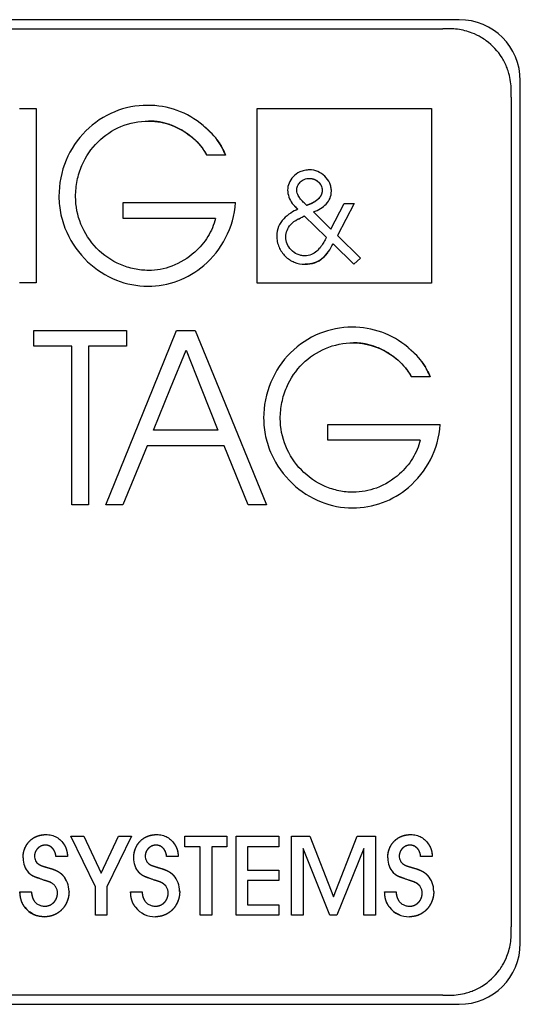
# Model space of a CAD drawing. Extents: x 1246 to 4096, y 1025 to 3267.
# Tile 7 of 44: x 1423 to 1436, y 1747 to 1771. Entities that reach past the tile are written whole.
import ezdxf

# ---------------------------------------------------------------- set-up
doc = ezdxf.new("R2010")
doc.units = 0
doc.layers.add('KF_VIDA_L_RIGHT', color=7, linetype='CONTINUOUS')

# ---------------------------------------------------------------- blocks, each defined once
blk = doc.blocks.new('KF_VIDA_L_RIGHT')
at = {"layer": 'KF_VIDA_L_RIGHT'}
for p, q in [((177.55, 82.2), (156.35, 82.2)), ((156.755, 81.975), (177.145, 81.975)), ((179.05, 59.5), (179.05, 80.7)), ((178.825, 80.295), (178.825, 59.905)), ((166.746, 80.018), (167.154, 80.018)), ((167.154, 80.018), (167.154, 75.729)), ((172.581, 75.728), (172.581, 80.019)), ((172.581, 80.019), (176.868, 80.019)), ((172.581, 80.019), (176.868, 80.019)), ((172.581, 75.728), (172.581, 80.019)), ((176.868, 80.019), (176.868, 75.728)), ((176.868, 80.019), (176.868, 75.728)), ((171.805, 78.873), (171.347, 78.873)), ((169.29, 77.703), (172.055, 77.703)), ((169.29, 77.317), (169.29, 77.703)), ((174.394, 77.055), (174.72, 77.686)), ((174.972, 77.686), (174.555, 76.897)), ((174.72, 77.686), (174.972, 77.686)), ((173.807, 77.636), (173.77, 77.67)), ((173.968, 77.475), (174.394, 77.055)), ((171.561, 77.317), (169.29, 77.317)), ((173.743, 77.38), (174.284, 76.853)), ((174.555, 76.897), (175.123, 76.343)), ((174.962, 76.188), (174.448, 76.692)), ((175.123, 76.343), (174.962, 76.188)), ((167.154, 75.729), (166.746, 75.729)), ((176.868, 75.728), (172.581, 75.728)), ((176.868, 75.728), (172.581, 75.728)), ((167.097, 74.565), (169.374, 74.565)), ((167.097, 74.18), (167.097, 74.565)), ((169.374, 74.565), (169.374, 74.18)), ((170.03, 73.144), (170.606, 74.565)), ((170.606, 74.565), (171.064, 74.565)), ((171.064, 74.565), (171.642, 73.144)), ((168.031, 74.18), (167.097, 74.18)), ((168.031, 70.276), (168.031, 74.18)), ((168.44, 74.18), (168.44, 70.276)), ((169.374, 74.18), (168.44, 74.18)), ((170.459, 73.144), (170.838, 74.076)), ((170.838, 74.076), (171.208, 73.144)), ((176.834, 73.421), (176.376, 73.421)), ((168.866, 70.276), (170.03, 73.144)), ((170.038, 72.109), (170.459, 73.144)), ((171.208, 73.144), (171.62, 72.109)), ((171.642, 73.144), (172.81, 70.276)), ((174.319, 72.251), (177.085, 72.251)), ((174.319, 71.865), (174.319, 72.251)), ((171.62, 72.109), (170.038, 72.109)), ((169.885, 71.723), (169.287, 70.276)), ((171.778, 71.723), (169.885, 71.723)), ((172.364, 70.276), (171.778, 71.723)), ((176.59, 71.865), (174.319, 71.865)), ((168.44, 70.276), (168.031, 70.276)), ((169.287, 70.276), (168.866, 70.276)), ((172.81, 70.276), (172.364, 70.276)), ((168.611, 60.889), (168.009, 62.134)), ((168.009, 62.134), (168.326, 62.134)), ((168.009, 62.134), (168.326, 62.134)), ((168.611, 60.889), (168.009, 62.134)), ((168.326, 62.134), (168.754, 61.222)), ((168.326, 62.134), (168.754, 61.222)), ((168.754, 61.222), (169.176, 62.134)), ((168.754, 61.222), (169.176, 62.134)), ((169.494, 62.134), (168.894, 60.889)), ((169.494, 62.134), (168.894, 60.889)), ((169.176, 62.134), (169.494, 62.134)), ((169.176, 62.134), (169.494, 62.134)), ((170.81, 61.874), (170.81, 62.134)), ((170.81, 62.134), (171.838, 62.134)), ((170.81, 62.134), (171.838, 62.134)), ((170.81, 61.874), (170.81, 62.134)), ((171.838, 62.134), (171.838, 61.874)), ((171.838, 62.134), (171.838, 61.874)), ((172.065, 60.19), (172.065, 62.134)), ((172.065, 62.134), (173.114, 62.134)), ((172.065, 62.134), (173.114, 62.134)), ((172.065, 60.19), (172.065, 62.134)), ((173.114, 62.134), (173.114, 61.874)), ((173.114, 62.134), (173.114, 61.874)), ((173.431, 60.19), (173.431, 62.134)), ((173.431, 62.134), (173.876, 62.134)), ((173.431, 62.134), (173.876, 62.134)), ((173.431, 60.19), (173.431, 62.134)), ((173.876, 62.134), (174.462, 60.645)), ((173.876, 62.134), (174.462, 60.645)), ((174.462, 60.645), (175.044, 62.134)), ((174.462, 60.645), (175.044, 62.134)), ((175.044, 62.134), (175.49, 62.134)), ((175.044, 62.134), (175.49, 62.134)), ((175.49, 62.134), (175.49, 60.19)), ((175.49, 62.134), (175.49, 60.19)), ((171.185, 61.874), (170.81, 61.874)), ((171.185, 61.874), (170.81, 61.874)), ((171.185, 60.19), (171.185, 61.874)), ((171.185, 60.19), (171.185, 61.874)), ((171.838, 61.874), (171.468, 61.874)), ((171.468, 61.874), (171.468, 60.19)), ((171.468, 61.874), (171.468, 60.19)), ((171.838, 61.874), (171.468, 61.874)), ((173.114, 61.874), (172.348, 61.874)), ((172.348, 61.874), (172.348, 61.3)), ((172.348, 61.874), (172.348, 61.3)), ((173.114, 61.874), (172.348, 61.874)), ((174.374, 60.19), (173.713, 61.831)), ((173.713, 61.831), (173.713, 60.19)), ((173.713, 61.831), (173.713, 60.19)), ((174.374, 60.19), (173.713, 61.831)), ((175.207, 61.831), (174.546, 60.19)), ((175.207, 61.831), (174.546, 60.19)), ((175.207, 60.19), (175.207, 61.831)), ((175.207, 60.19), (175.207, 61.831)), ((167.927, 61.629), (167.641, 61.629)), ((167.927, 61.629), (167.641, 61.629)), ((170.647, 61.629), (170.361, 61.629)), ((170.647, 61.629), (170.361, 61.629)), ((176.888, 61.629), (176.602, 61.629)), ((176.888, 61.629), (176.602, 61.629)), ((172.348, 61.3), (173.114, 61.3)), ((172.348, 61.3), (173.114, 61.3)), ((173.114, 61.3), (173.114, 61.041)), ((173.114, 61.3), (173.114, 61.041)), ((167.339, 61.052), (167.286, 61.073)), ((167.339, 61.052), (167.286, 61.073)), ((170.058, 61.052), (170.006, 61.073)), ((170.058, 61.052), (170.006, 61.073)), ((173.114, 61.041), (172.348, 61.041)), ((172.348, 61.041), (172.348, 60.449)), ((172.348, 61.041), (172.348, 60.449)), ((173.114, 61.041), (172.348, 61.041)), ((176.299, 61.052), (176.247, 61.073)), ((176.299, 61.052), (176.247, 61.073)), ((166.756, 60.764), (167.035, 60.764)), ((166.756, 60.764), (167.035, 60.764)), ((168.611, 60.19), (168.611, 60.889)), ((168.611, 60.19), (168.611, 60.889)), ((168.894, 60.889), (168.894, 60.19)), ((168.894, 60.889), (168.894, 60.19)), ((169.476, 60.764), (169.756, 60.764)), ((169.476, 60.764), (169.756, 60.764)), ((175.717, 60.764), (175.996, 60.764)), ((175.717, 60.764), (175.996, 60.764)), ((172.348, 60.449), (173.114, 60.449)), ((172.348, 60.449), (173.114, 60.449)), ((173.114, 60.449), (173.114, 60.19)), ((173.114, 60.449), (173.114, 60.19)), ((168.894, 60.19), (168.611, 60.19)), ((168.894, 60.19), (168.611, 60.19)), ((171.468, 60.19), (171.185, 60.19)), ((171.468, 60.19), (171.185, 60.19)), ((173.114, 60.19), (172.065, 60.19)), ((173.114, 60.19), (172.065, 60.19)), ((173.713, 60.19), (173.431, 60.19)), ((173.713, 60.19), (173.431, 60.19)), ((174.546, 60.19), (174.374, 60.19)), ((174.546, 60.19), (174.374, 60.19)), ((175.49, 60.19), (175.207, 60.19)), ((175.49, 60.19), (175.207, 60.19)), ((177.145, 58.225), (156.755, 58.225)), ((156.35, 58), (177.55, 58))]:
    blk.add_line(p, q, dxfattribs=at)
for centre, start, end in [((177.55, 80.7), 0, 90), ((177.55, 59.5), 270, 0)]:
    blk.add_arc(centre, 1.5, start, end, dxfattribs=at)
for centre, major_axis, ratio, start_param, end_param in [((167.265, 61.631), (0.093, 0.506), 0.835403, 1.787881, 2.58602), ((167.268, 61.632), (0.098, 0.507), 0.83711, 1.798451, 2.593811), ((176.245, 61.638), (0.127, 0.513), 0.84576, 1.855407, 2.635535), ((176.245, 61.638), (0.127, 0.513), 0.845852, 1.856112, 2.636077), ((166.476, 60.238), (1.41, 0.83), 0.566445, 5.961612, 6.412186), ((166.473, 60.236), (1.413, 0.831), 0.565926, 5.962109, 6.412261), ((169.474, 60.359), (0.889, 0.519), 0.495268, 6.001066, 6.58795), ((169.171, 60.223), (1.433, 0.846), 0.561491, 5.96345, 6.409874), ((169.169, 60.221), (1.436, 0.847), 0.560969, 5.963949, 6.409949), ((175.628, 60.303), (0.975, 0.576), 0.471149, 6.011483, 6.57099), ((175.45, 60.25), (1.398, 0.816), 0.570041, 5.962214, 6.415155), ((175.447, 60.249), (1.401, 0.817), 0.56947, 5.962752, 6.415231), ((167.981, 61.865), (0.925, 1.635), 0.554792, 2.918219, 3.445846), ((170.674, 61.808), (0.9, 1.576), 0.564752, 2.916541, 3.453189), ((170.674, 61.808), (0.9, 1.576), 0.564693, 2.916548, 3.453146), ((176.873, 61.715), (0.863, 1.48), 0.581724, 2.915446, 3.467155), ((176.881, 61.731), (0.87, 1.497), 0.578482, 2.915646, 3.464613)]:
    blk.add_ellipse(centre, major_axis=major_axis, ratio=ratio, start_param=start_param, end_param=end_param, dxfattribs=at)
for points, degree in [([(177.325, 81.975), (177.265, 81.975), (177.206, 81.975), (177.145, 81.975)], 3), ([(178.825, 80.295), (178.825, 80.356), (178.825, 80.416), (178.825, 80.475)], 3), ([(171.255, 79.6), (171.306, 79.558), (171.353, 79.516), (171.398, 79.473), (171.441, 79.43)], 4), ([(171.747, 79.012), (171.76, 78.985), (171.773, 78.955), (171.787, 78.919), (171.805, 78.873)], 4), ([(174.184, 78.013), (174.184, 78.011), (174.183, 78.009), (174.183, 78.008), (174.183, 78.006)], 4), ([(173.582, 77.542), (173.542, 77.581), (173.507, 77.619)], 2), ([(173.579, 77.294), (173.595, 77.301), (173.611, 77.309), (173.627, 77.316), (173.643, 77.324)], 4), ([(173.692, 77.349), (173.709, 77.358), (173.723, 77.366), (173.735, 77.374), (173.743, 77.38)], 4), ([(176.285, 74.148), (176.335, 74.105), (176.383, 74.063), (176.428, 74.021), (176.47, 73.978)], 4), ([(176.777, 73.56), (176.789, 73.533), (176.802, 73.503), (176.817, 73.467), (176.834, 73.421)], 4), ([(167.219, 61.443), (167.254, 61.418), (167.291, 61.402), (167.352, 61.384), (167.435, 61.361)], 4), ([(167.219, 61.443), (167.256, 61.417), (167.296, 61.4), (167.358, 61.382), (167.435, 61.361)], 4), ([(169.939, 61.443), (169.973, 61.42), (170.01, 61.406), (170.072, 61.386), (170.155, 61.361)], 4), ([(169.939, 61.443), (169.975, 61.418), (170.015, 61.404), (170.078, 61.384), (170.155, 61.361)], 4), ([(176.18, 61.443), (176.215, 61.418), (176.252, 61.402), (176.313, 61.384), (176.395, 61.361)], 4), ([(176.18, 61.443), (176.216, 61.417), (176.257, 61.4), (176.318, 61.382), (176.395, 61.361)], 4), ([(167.391, 61.038), (167.367, 61.044), (167.339, 61.052)], 2), ([(167.391, 61.038), (167.366, 61.044), (167.339, 61.052)], 2), ([(167.525, 60.986), (167.491, 61.004), (167.476, 61.01), (167.445, 61.019), (167.391, 61.038)], 4), ([(167.525, 60.986), (167.484, 61.007), (167.486, 61.006), (167.391, 61.038)], 3), ([(170.111, 61.038), (170.087, 61.044), (170.058, 61.052)], 2), ([(170.111, 61.038), (170.085, 61.044), (170.058, 61.052)], 2), ([(170.245, 60.986), (170.21, 61.004), (170.196, 61.01), (170.165, 61.02), (170.111, 61.038)], 4), ([(170.245, 60.986), (170.211, 61.003), (170.194, 61.011), (170.164, 61.02), (170.111, 61.038)], 4), ([(176.352, 61.038), (176.328, 61.044), (176.299, 61.052)], 2), ([(176.352, 61.038), (176.327, 61.044), (176.299, 61.052)], 2), ([(176.486, 60.986), (176.452, 61.004), (176.437, 61.009), (176.407, 61.018), (176.352, 61.038)], 4), ([(176.486, 60.986), (176.446, 61.006), (176.448, 61.005), (176.352, 61.038)], 3), ([(167.035, 60.764), (167.054, 60.669), (167.057, 60.64), (167.071, 60.595), (167.094, 60.557)], 4), ([(178.825, 59.725), (178.825, 59.785), (178.825, 59.844), (178.825, 59.905)], 3), ([(177.145, 58.225), (177.206, 58.225), (177.266, 58.225), (177.325, 58.225)], 3)]:
    blk.add_open_spline(points, degree=degree, dxfattribs=at)
for points, degree, knots in [([(178.825, 80.475), (178.825, 80.61), (178.807, 80.745), (178.758, 80.922), (178.742, 80.968), (178.692, 81.1), (178.65, 81.184), (178.5, 81.427), (178.369, 81.569), (178.174, 81.712), (178.133, 81.74), (178.02, 81.807), (177.946, 81.843), (177.753, 81.918), (177.63, 81.949), (177.446, 81.971), (177.385, 81.975), (177.325, 81.975)], 3, [0.0185103, 0.0185103, 0.0185103, 0.0185103, 0.059237, 0.059237, 0.0737462, 0.0737462, 0.1017677, 0.1017677, 0.15964, 0.15964, 0.1744584, 0.1744584, 0.1991854, 0.1991854, 0.2367991, 0.2367991, 0.2549753, 0.2549753, 0.2549753, 0.2549753]), ([(169.888, 80.095), (169.612, 80.095), (169.34, 80.042), (168.819, 79.83), (168.579, 79.669), (168.168, 79.26), (168.004, 79.015), (167.774, 78.464), (167.715, 78.163), (167.715, 77.857)], 3, [-0.3486223, -0.3486223, -0.3486223, -0.3486223, -0.2657314, -0.2657314, -0.1795124, -0.1795124, -0.0916162, -0.0916162, 0, 0, 0, 0]), ([(171.255, 79.6), (171.064, 79.76), (170.851, 79.886), (170.382, 80.055), (170.138, 80.095), (169.888, 80.095)], 3, [-0.1497643, -0.1497643, -0.1497643, -0.1497643, -0.0749479, -0.0749479, 0, 0, 0, 0]), ([(168.124, 77.851), (168.124, 77.983), (168.137, 78.116), (168.189, 78.374), (168.228, 78.499), (168.374, 78.836), (168.508, 79.033), (168.837, 79.358), (169.027, 79.486), (169.453, 79.664), (169.684, 79.709), (169.918, 79.709)], 3, [-0.2884492, -0.2884492, -0.2884492, -0.2884492, -0.2486794, -0.2486794, -0.2094375, -0.2094375, -0.1385785, -0.1385785, -0.070332, -0.070332, 0, 0, 0, 0]), ([(171.347, 78.873), (171.284, 78.988), (171.175, 79.14), (171.003, 79.313), (170.754, 79.481), (170.483, 79.618), (170.244, 79.686), (170.054, 79.709), (169.918, 79.709)], 4, [0, 0, 0, 0, 0, 0.309468, 0.434739, 0.560565, 0.686503, 1, 1, 1, 1, 1]), ([(169.918, 79.709), (170.117, 79.709), (170.315, 79.669), (170.686, 79.525), (170.86, 79.42), (171.145, 79.171), (171.261, 79.03), (171.347, 78.873)], 3, [-0.1727384, -0.1727384, -0.1727384, -0.1727384, -0.113341, -0.113341, -0.0536691, -0.0536691, 0, 0, 0, 0]), ([(171.805, 78.873), (171.754, 78.991), (171.724, 79.078), (171.479, 79.416), (171.384, 79.476), (171.255, 79.6)], 3, [-0.0970079, -0.0970079, -0.0970079, -0.0970079, -0.05350251, -0.05350251, 0, 0, 0, 0]), ([(171.591, 79.26), (171.606, 79.241), (171.636, 79.201), (171.663, 79.161), (171.687, 79.122), (171.7, 79.102)], 4, [0.5204464, 0.5204464, 0.5204464, 0.5204464, 0.5204464, 0.6338044, 0.7532573, 0.7532573, 0.7532573, 0.7532573, 0.7532573]), ([(173.871, 78.509), (173.83, 78.509), (173.789, 78.505), (173.708, 78.487), (173.669, 78.474), (173.57, 78.428), (173.514, 78.388), (173.425, 78.293), (173.391, 78.241), (173.345, 78.129), (173.334, 78.071), (173.334, 78.012)], 3, [-0.08124944, -0.08124944, -0.08124944, -0.08124944, -0.06888041, -0.06888041, -0.05660486, -0.05660486, -0.0361756, -0.0361756, -0.01767118, -0.01767118, 0, 0, 0, 0]), ([(174.408, 77.985), (174.408, 78.019), (174.404, 78.053), (174.391, 78.119), (174.381, 78.151), (174.339, 78.247), (174.298, 78.307), (174.196, 78.405), (174.137, 78.444), (174.008, 78.496), (173.94, 78.509), (173.871, 78.509)], 3, [-0.08330703, -0.08330703, -0.08330703, -0.08330703, -0.07319075, -0.07319075, -0.06307049, -0.06307049, -0.04170306, -0.04170306, -0.02058154, -0.02058154, 0, 0, 0, 0]), ([(173.558, 78.006), (173.558, 78.042), (173.565, 78.077), (173.593, 78.147), (173.614, 78.18), (173.67, 78.237), (173.704, 78.26), (173.781, 78.293), (173.824, 78.301), (173.867, 78.301)], 3, [-0.04780182, -0.04780182, -0.04780182, -0.04780182, -0.03694651, -0.03694651, -0.02522412, -0.02522412, -0.01298622, -0.01298622, 0, 0, 0, 0]), ([(173.867, 78.301), (173.886, 78.301), (173.911, 78.299), (173.944, 78.293), (173.982, 78.28), (174.009, 78.268), (174.035, 78.253), (174.059, 78.237), (174.082, 78.218), (174.1, 78.2), (174.113, 78.186), (174.12, 78.178), (174.122, 78.175)], 4, [0, 0, 0, 0, 0, 0.1519047, 0.2127052, 0.2736599, 0.3347232, 0.3957512, 0.456727, 0.5177701, 0.5785338, 0.6092422, 0.6092422, 0.6092422, 0.6092422, 0.6092422]), ([(173.867, 78.301), (173.892, 78.301), (173.917, 78.298), (173.966, 78.286), (173.989, 78.277), (174.065, 78.239), (174.097, 78.204), (174.143, 78.151), (174.156, 78.123), (174.173, 78.078), (174.18, 78.049), (174.183, 78.024), (174.184, 78.017), (174.183, 78.009), (174.183, 78.007), (174.183, 78.006)], 3, [-0.01993297, -0.01993297, -0.01993297, -0.01993297, -0.01859677, -0.01859677, -0.01725936, -0.01725936, -0.01405501, -0.01405501, -0.00830891, -0.00830891, -0.00224042, -0.00224042, -0.00053084, -0.00053084, 0, 0, 0, 0]), ([(173.334, 78.012), (173.334, 77.958), (173.345, 77.898), (173.384, 77.786), (173.412, 77.732), (173.448, 77.686)], 3, [-0.03546245, -0.03546245, -0.03546245, -0.03546245, -0.01738129, -0.01738129, 0, 0, 0, 0]), ([(173.622, 77.831), (173.601, 77.862), (173.583, 77.897), (173.563, 77.956), (173.558, 77.981), (173.558, 78.006)], 3, [-0.0186604, -0.0186604, -0.0186604, -0.0186604, -0.00745871, -0.00745871, 0, 0, 0, 0]), ([(174.183, 78.006), (174.182, 77.97), (174.173, 77.919), (174.144, 77.858), (174.087, 77.792), (174.01, 77.728), (173.93, 77.684), (173.86, 77.655), (173.807, 77.636)], 4, [0, 0, 0, 0, 0, 0.284776, 0.402977, 0.525879, 0.654524, 1, 1, 1, 1, 1]), ([(174.183, 78.006), (174.183, 77.985), (174.18, 77.964), (174.17, 77.923), (174.163, 77.904), (174.134, 77.846), (174.105, 77.812), (173.996, 77.713), (173.894, 77.667), (173.807, 77.636)], 3, [-0.05083376, -0.05083376, -0.05083376, -0.05083376, -0.04519682, -0.04519682, -0.03954246, -0.03954246, -0.02767212, -0.02767212, 0, 0, 0, 0]), ([(173.968, 77.475), (174.028, 77.496), (174.087, 77.523), (174.193, 77.588), (174.241, 77.625), (174.321, 77.713), (174.354, 77.762), (174.398, 77.87), (174.408, 77.927), (174.408, 77.985)], 3, [-0.07218657, -0.07218657, -0.07218657, -0.07218657, -0.05310331, -0.05310331, -0.03504046, -0.03504046, -0.01746643, -0.01746643, 0, 0, 0, 0]), ([(174.139, 78.151), (174.141, 78.148), (174.146, 78.139), (174.153, 78.127), (174.159, 78.115), (174.163, 78.105), (174.164, 78.102)], 4, [0.6694811, 0.6694811, 0.6694811, 0.6694811, 0.6694811, 0.6988263, 0.7606364, 0.7876436, 0.7876436, 0.7876436, 0.7876436, 0.7876436]), ([(174.175, 78.066), (174.176, 78.062), (174.179, 78.051), (174.181, 78.04), (174.182, 78.031), (174.183, 78.026)], 4, [0.85690226, 0.85690226, 0.85690226, 0.85690226, 0.85690226, 0.88547136, 0.92796285, 0.92796285, 0.92796285, 0.92796285, 0.92796285]), ([(167.715, 77.857), (167.715, 77.705), (167.731, 77.554), (167.796, 77.257), (167.843, 77.113), (168.028, 76.703), (168.204, 76.457), (168.624, 76.06), (168.864, 75.906), (169.372, 75.703), (169.634, 75.652), (169.9, 75.652)], 3, [-0.3443544, -0.3443544, -0.3443544, -0.3443544, -0.2987512, -0.2987512, -0.2532667, -0.2532667, -0.1640098, -0.1640098, -0.079758, -0.079758, 0, 0, 0, 0]), ([(169.918, 76.038), (169.799, 76.038), (169.681, 76.05), (169.449, 76.098), (169.336, 76.133), (169.007, 76.275), (168.807, 76.413), (168.476, 76.755), (168.345, 76.954), (168.169, 77.388), (168.124, 77.618), (168.124, 77.851)], 3, [-0.2838196, -0.2838196, -0.2838196, -0.2838196, -0.2481207, -0.2481207, -0.2126261, -0.2126261, -0.140576, -0.140576, -0.0698285, -0.0698285, 0, 0, 0, 0]), ([(169.9, 75.652), (170.151, 75.652), (170.399, 75.696), (170.868, 75.87), (171.084, 75.997), (171.496, 76.346), (171.678, 76.577), (171.949, 77.105), (172.031, 77.4), (172.055, 77.703)], 3, [-0.3289638, -0.3289638, -0.3289638, -0.3289638, -0.253523, -0.253523, -0.1785846, -0.1785846, -0.0912213, -0.0912213, 0, 0, 0, 0]), ([(173.448, 77.686), (173.467, 77.663), (173.488, 77.639), (173.532, 77.592), (173.557, 77.566), (173.582, 77.542)], 3, [-0.01961163, -0.01961163, -0.01961163, -0.01961163, -0.01045623, -0.01045623, 0, 0, 0, 0]), ([(173.77, 77.67), (173.73, 77.707), (173.702, 77.734), (173.655, 77.782), (173.641, 77.802), (173.622, 77.831)], 3, [-0.02033164, -0.02033164, -0.02033164, -0.02033164, -0.01040772, -0.01040772, 0, 0, 0, 0]), ([(173.582, 77.542), (173.474, 77.493), (173.341, 77.417), (173.183, 77.249), (173.14, 77.186), (173.08, 77.041), (173.065, 76.965), (173.065, 76.887)], 3, [-0.09267374, -0.09267374, -0.09267374, -0.09267374, -0.04684454, -0.04684454, -0.02359902, -0.02359902, 0, 0, 0, 0]), ([(171.561, 77.317), (171.523, 77.159), (171.458, 77.007), (171.286, 76.727), (171.178, 76.6), (170.889, 76.339), (170.694, 76.22), (170.303, 76.074), (170.111, 76.037), (169.918, 76.038)], 3, [-0.2232996, -0.2232996, -0.2232996, -0.2232996, -0.1743629, -0.1743629, -0.1248726, -0.1248726, -0.057888, -0.057888, 0, 0, 0, 0]), ([(173.29, 76.86), (173.29, 76.915), (173.301, 76.97), (173.341, 77.073), (173.371, 77.121), (173.456, 77.218), (173.514, 77.262), (173.579, 77.294)], 3, [-0.05528442, -0.05528442, -0.05528442, -0.05528442, -0.03859779, -0.03859779, -0.02169792, -0.02169792, 0, 0, 0, 0]), ([(173.579, 77.294), (173.619, 77.312), (173.685, 77.344), (173.73, 77.37), (173.738, 77.376), (173.743, 77.38)], 3, [-0.008954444, -0.008954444, -0.008954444, -0.008954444, -0.002076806, -0.002076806, 0, 0, 0, 0]), ([(173.065, 76.887), (173.065, 76.839), (173.07, 76.792), (173.089, 76.7), (173.103, 76.655), (173.157, 76.527), (173.21, 76.451), (173.339, 76.324), (173.414, 76.274), (173.581, 76.206), (173.67, 76.188), (173.76, 76.188)], 3, [-0.1097747, -0.1097747, -0.1097747, -0.1097747, -0.0955695, -0.0955695, -0.0814377, -0.0814377, -0.0539736, -0.0539736, -0.0270813, -0.0270813, 0, 0, 0, 0]), ([(173.753, 76.396), (173.722, 76.396), (173.691, 76.4), (173.63, 76.413), (173.6, 76.423), (173.514, 76.461), (173.462, 76.498), (173.377, 76.588), (173.344, 76.639), (173.301, 76.748), (173.29, 76.804), (173.29, 76.86)], 3, [-0.07263288, -0.07263288, -0.07263288, -0.07263288, -0.06324859, -0.06324859, -0.05385735, -0.05385735, -0.03497076, -0.03497076, -0.01691862, -0.01691862, 0, 0, 0, 0]), ([(174.284, 76.853), (174.264, 76.813), (174.242, 76.772), (174.199, 76.696), (174.177, 76.662), (174.153, 76.628)], 3, [-0.02633641, -0.02633641, -0.02633641, -0.02633641, -0.01256354, -0.01256354, 0, 0, 0, 0]), ([(174.153, 76.628), (174.122, 76.585), (174.087, 76.544), (174.009, 76.476), (173.967, 76.449), (173.867, 76.407), (173.811, 76.396), (173.753, 76.396)], 3, [-0.04842115, -0.04842115, -0.04842115, -0.04842115, -0.03249098, -0.03249098, -0.01734011, -0.01734011, 0, 0, 0, 0]), ([(173.76, 76.188), (173.842, 76.188), (173.922, 76.198), (174.075, 76.253), (174.142, 76.295), (174.301, 76.437), (174.38, 76.558), (174.448, 76.692)], 3, [-0.1000454, -0.1000454, -0.1000454, -0.1000454, -0.072354, -0.072354, -0.0450531, -0.0450531, 0, 0, 0, 0]), ([(174.314, 76.471), (174.304, 76.458), (174.275, 76.422), (174.227, 76.368), (174.155, 76.305), (174.033, 76.229), (173.921, 76.196), (173.829, 76.188), (173.76, 76.188)], 4, [0.2621332, 0.2621332, 0.2621332, 0.2621332, 0.2621332, 0.3330201, 0.4578862, 0.5790233, 0.6983819, 1, 1, 1, 1, 1]), ([(174.917, 74.642), (174.642, 74.643), (174.37, 74.59), (173.849, 74.377), (173.608, 74.217), (173.198, 73.808), (173.034, 73.563), (172.803, 73.011), (172.744, 72.71), (172.744, 72.405)], 3, [-0.3486221, -0.3486221, -0.3486221, -0.3486221, -0.2657312, -0.2657312, -0.1795118, -0.1795118, -0.0916156, -0.0916156, 0, 0, 0, 0]), ([(176.285, 74.148), (176.094, 74.308), (175.881, 74.433), (175.412, 74.603), (175.167, 74.642), (174.917, 74.642)], 3, [-0.1497643, -0.1497643, -0.1497643, -0.1497643, -0.0749479, -0.0749479, 0, 0, 0, 0]), ([(173.153, 72.398), (173.153, 72.531), (173.166, 72.663), (173.219, 72.921), (173.258, 73.046), (173.404, 73.383), (173.537, 73.581), (173.867, 73.906), (174.057, 74.034), (174.483, 74.212), (174.714, 74.257), (174.948, 74.257)], 3, [-0.2884492, -0.2884492, -0.2884492, -0.2884492, -0.2486794, -0.2486794, -0.2094375, -0.2094375, -0.1385785, -0.1385785, -0.070332, -0.070332, 0, 0, 0, 0]), ([(176.376, 73.421), (176.314, 73.536), (176.205, 73.687), (176.032, 73.86), (175.783, 74.028), (175.513, 74.165), (175.273, 74.234), (175.083, 74.257), (174.948, 74.257)], 4, [0, 0, 0, 0, 0, 0.309468, 0.434738, 0.560564, 0.686502, 1, 1, 1, 1, 1]), ([(174.948, 74.257), (175.146, 74.257), (175.344, 74.217), (175.715, 74.073), (175.89, 73.968), (176.175, 73.718), (176.291, 73.578), (176.376, 73.421)], 3, [-0.1727386, -0.1727386, -0.1727386, -0.1727386, -0.1133416, -0.1133416, -0.0536705, -0.0536705, 0, 0, 0, 0]), ([(176.834, 73.421), (176.784, 73.538), (176.754, 73.625), (176.508, 73.963), (176.413, 74.024), (176.285, 74.148)], 3, [-0.09701285, -0.09701285, -0.09701285, -0.09701285, -0.05350372, -0.05350372, 0, 0, 0, 0]), ([(176.621, 73.807), (176.636, 73.788), (176.665, 73.749), (176.693, 73.709), (176.717, 73.67), (176.729, 73.649)], 4, [0.5204775, 0.5204775, 0.5204775, 0.5204775, 0.5204775, 0.6338055, 0.7533369, 0.7533369, 0.7533369, 0.7533369, 0.7533369]), ([(172.744, 72.405), (172.744, 72.253), (172.761, 72.101), (172.825, 71.805), (172.873, 71.66), (173.057, 71.251), (173.233, 71.005), (173.654, 70.608), (173.893, 70.454), (174.401, 70.251), (174.664, 70.199), (174.93, 70.2)], 3, [-0.3443544, -0.3443544, -0.3443544, -0.3443544, -0.2987512, -0.2987512, -0.2532667, -0.2532667, -0.1640098, -0.1640098, -0.0797579, -0.0797579, 0, 0, 0, 0]), ([(174.948, 70.585), (174.829, 70.585), (174.711, 70.597), (174.478, 70.646), (174.365, 70.681), (174.036, 70.822), (173.837, 70.961), (173.506, 71.302), (173.375, 71.502), (173.198, 71.936), (173.153, 72.166), (173.153, 72.398)], 3, [-0.2838195, -0.2838195, -0.2838195, -0.2838195, -0.2481206, -0.2481206, -0.2126259, -0.2126259, -0.1405757, -0.1405757, -0.0698283, -0.0698283, 0, 0, 0, 0]), ([(174.93, 70.2), (175.181, 70.199), (175.429, 70.244), (175.898, 70.417), (176.114, 70.545), (176.525, 70.894), (176.707, 71.124), (176.979, 71.653), (177.061, 71.947), (177.085, 72.251)], 3, [-0.3289642, -0.3289642, -0.3289642, -0.3289642, -0.2535233, -0.2535233, -0.1785851, -0.1785851, -0.091222, -0.091222, 0, 0, 0, 0]), ([(176.59, 71.865), (176.552, 71.706), (176.488, 71.555), (176.315, 71.275), (176.207, 71.147), (175.918, 70.887), (175.724, 70.768), (175.333, 70.622), (175.141, 70.585), (174.948, 70.585)], 3, [-0.2233007, -0.2233007, -0.2233007, -0.2233007, -0.1743746, -0.1743746, -0.1248961, -0.1248961, -0.0579074, -0.0579074, 0, 0, 0, 0]), ([(166.832, 61.597), (166.832, 61.674), (166.847, 61.776), (166.894, 61.895), (166.988, 62.013), (167.103, 62.108), (167.22, 62.156), (167.319, 62.171), (167.394, 62.172)], 4, [0, 0, 0, 0, 0, 0.317891, 0.441026, 0.563126, 0.685632, 1, 1, 1, 1, 1]), ([(166.832, 61.597), (166.832, 61.672), (166.847, 61.773), (166.893, 61.893), (166.988, 62.012), (167.104, 62.109), (167.221, 62.156), (167.321, 62.171), (167.394, 62.172)], 4, [0, 0, 0, 0, 0, 0.316636, 0.440328, 0.563221, 0.686368, 1, 1, 1, 1, 1]), ([(167.394, 62.172), (167.44, 62.171), (167.486, 62.166), (167.574, 62.144), (167.616, 62.128), (167.694, 62.084), (167.729, 62.057), (167.795, 61.992), (167.824, 61.955), (167.848, 61.915)], 3, [0, 0, 0, 0, 0.01456469, 0.01456469, 0.02866805, 0.02866805, 0.04286294, 0.04286294, 0.05769161, 0.05769161, 0.05769161, 0.05769161]), ([(167.394, 62.172), (167.44, 62.171), (167.486, 62.166), (167.574, 62.145), (167.615, 62.128), (167.694, 62.084), (167.73, 62.056), (167.795, 61.992), (167.824, 61.955), (167.848, 61.915)], 3, [0, 0, 0, 0, 0.01452531, 0.01452531, 0.02867771, 0.02867771, 0.04294578, 0.04294578, 0.05771314, 0.05771314, 0.05771314, 0.05771314]), ([(169.552, 61.597), (169.552, 61.674), (169.567, 61.776), (169.614, 61.895), (169.708, 62.013), (169.823, 62.108), (169.939, 62.156), (170.039, 62.171), (170.114, 62.172)], 4, [0, 0, 0, 0, 0, 0.318009, 0.441145, 0.563225, 0.685699, 1, 1, 1, 1, 1]), ([(169.552, 61.597), (169.552, 61.672), (169.567, 61.774), (169.613, 61.894), (169.707, 62.013), (169.824, 62.109), (169.941, 62.156), (170.04, 62.171), (170.114, 62.172)], 4, [0, 0, 0, 0, 0, 0.31674, 0.440431, 0.563303, 0.686421, 1, 1, 1, 1, 1]), ([(170.114, 62.172), (170.16, 62.171), (170.206, 62.166), (170.294, 62.144), (170.336, 62.128), (170.414, 62.084), (170.449, 62.057), (170.514, 61.992), (170.543, 61.955), (170.568, 61.915)], 3, [0, 0, 0, 0, 0.01458907, 0.01458907, 0.02870915, 0.02870915, 0.04289256, 0.04289256, 0.05769593, 0.05769593, 0.05769593, 0.05769593]), ([(170.114, 62.172), (170.16, 62.171), (170.205, 62.166), (170.294, 62.145), (170.335, 62.128), (170.414, 62.084), (170.45, 62.056), (170.515, 61.992), (170.543, 61.955), (170.568, 61.915)], 3, [0, 0, 0, 0, 0.01454919, 0.01454919, 0.02871911, 0.02871911, 0.04297491, 0.04297491, 0.05771712, 0.05771712, 0.05771712, 0.05771712]), ([(175.793, 61.597), (175.793, 61.674), (175.808, 61.776), (175.855, 61.895), (175.949, 62.013), (176.064, 62.108), (176.18, 62.156), (176.28, 62.171), (176.354, 62.172)], 4, [0, 0, 0, 0, 0, 0.317976, 0.441103, 0.563179, 0.685656, 1, 1, 1, 1, 1]), ([(175.793, 61.597), (175.793, 61.672), (175.807, 61.774), (175.854, 61.894), (175.948, 62.013), (176.064, 62.109), (176.182, 62.156), (176.281, 62.171), (176.354, 62.172)], 4, [0, 0, 0, 0, 0, 0.316716, 0.440399, 0.563268, 0.686387, 1, 1, 1, 1, 1]), ([(176.354, 62.172), (176.401, 62.171), (176.447, 62.166), (176.535, 62.144), (176.577, 62.128), (176.655, 62.084), (176.69, 62.057), (176.755, 61.992), (176.784, 61.955), (176.809, 61.915)], 3, [0, 0, 0, 0, 0.01459501, 0.01459501, 0.02871466, 0.02871466, 0.04289542, 0.04289542, 0.05769345, 0.05769345, 0.05769345, 0.05769345]), ([(176.354, 62.172), (176.401, 62.171), (176.446, 62.166), (176.535, 62.144), (176.576, 62.128), (176.655, 62.084), (176.691, 62.056), (176.756, 61.992), (176.784, 61.955), (176.809, 61.915)], 3, [0, 0, 0, 0, 0.01455345, 0.01455345, 0.02872366, 0.02872366, 0.04297713, 0.04297713, 0.05771607, 0.05771607, 0.05771607, 0.05771607]), ([(167.379, 61.912), (167.347, 61.912), (167.302, 61.904), (167.247, 61.88), (167.192, 61.834), (167.146, 61.778), (167.123, 61.723), (167.114, 61.677), (167.114, 61.644)], 4, [0, 0, 0, 0, 0, 0.311708, 0.436261, 0.56097, 0.685908, 1, 1, 1, 1, 1]), ([(167.379, 61.912), (167.347, 61.912), (167.302, 61.904), (167.247, 61.88), (167.192, 61.834), (167.146, 61.778), (167.122, 61.722), (167.114, 61.677), (167.114, 61.644)], 4, [0, 0, 0, 0, 0, 0.31139, 0.436347, 0.561528, 0.686782, 1, 1, 1, 1, 1]), ([(167.641, 61.629), (167.638, 61.669), (167.627, 61.722), (167.601, 61.782), (167.555, 61.84), (167.503, 61.884), (167.453, 61.906), (167.411, 61.913), (167.379, 61.912)], 4, [0, 0, 0, 0, 0, 0.333192, 0.459125, 0.58142, 0.701401, 1, 1, 1, 1, 1]), ([(167.641, 61.629), (167.638, 61.668), (167.628, 61.719), (167.603, 61.779), (167.558, 61.837), (167.505, 61.883), (167.454, 61.906), (167.411, 61.913), (167.379, 61.912)], 4, [0, 0, 0, 0, 0, 0.328967, 0.455049, 0.5782, 0.699323, 1, 1, 1, 1, 1]), ([(167.848, 61.915), (167.86, 61.896), (167.873, 61.87), (167.888, 61.836), (167.901, 61.791), (167.913, 61.742), (167.92, 61.697), (167.924, 61.659), (167.927, 61.629)], 4, [0, 0, 0, 0, 0, 0.297881, 0.416471, 0.537191, 0.662164, 1, 1, 1, 1, 1]), ([(167.848, 61.915), (167.86, 61.895), (167.873, 61.871), (167.898, 61.81), (167.909, 61.766), (167.928, 61.658), (167.927, 61.629)], 4, [0, 0, 0, 0, 0, 0.351562, 0.508257, 1, 1, 1, 1, 1]), ([(170.099, 61.912), (170.066, 61.912), (170.021, 61.904), (169.967, 61.88), (169.912, 61.834), (169.867, 61.778), (169.843, 61.723), (169.834, 61.677), (169.834, 61.644)], 4, [0, 0, 0, 0, 0, 0.311428, 0.435984, 0.560744, 0.685755, 1, 1, 1, 1, 1]), ([(170.099, 61.912), (170.067, 61.912), (170.022, 61.904), (169.967, 61.88), (169.912, 61.833), (169.866, 61.777), (169.842, 61.722), (169.834, 61.677), (169.834, 61.644)], 4, [0, 0, 0, 0, 0, 0.31116, 0.436121, 0.561347, 0.686662, 1, 1, 1, 1, 1]), ([(170.361, 61.629), (170.358, 61.669), (170.347, 61.721), (170.322, 61.781), (170.277, 61.838), (170.225, 61.883), (170.174, 61.905), (170.131, 61.912), (170.099, 61.912)], 4, [0, 0, 0, 0, 0, 0.331443, 0.456725, 0.578647, 0.698738, 1, 1, 1, 1, 1]), ([(170.361, 61.629), (170.358, 61.668), (170.348, 61.719), (170.324, 61.778), (170.279, 61.836), (170.226, 61.882), (170.175, 61.905), (170.131, 61.912), (170.099, 61.912)], 4, [0, 0, 0, 0, 0, 0.327903, 0.453465, 0.576262, 0.697391, 1, 1, 1, 1, 1]), ([(170.568, 61.915), (170.579, 61.896), (170.594, 61.869), (170.609, 61.835), (170.623, 61.79), (170.635, 61.741), (170.641, 61.697), (170.645, 61.659), (170.647, 61.629)], 4, [0, 0, 0, 0, 0, 0.299623, 0.418583, 0.539371, 0.664081, 1, 1, 1, 1, 1]), ([(170.568, 61.915), (170.579, 61.896), (170.594, 61.869), (170.609, 61.834), (170.628, 61.772), (170.637, 61.726), (170.641, 61.694), (170.647, 61.629)], 4, [0, 0, 0, 0, 0, 0.326503, 0.456539, 0.588498, 1, 1, 1, 1, 1]), ([(176.34, 61.912), (176.307, 61.912), (176.262, 61.904), (176.208, 61.88), (176.153, 61.834), (176.108, 61.778), (176.084, 61.723), (176.075, 61.677), (176.075, 61.644)], 4, [0, 0, 0, 0, 0, 0.311526, 0.43609, 0.560842, 0.685831, 1, 1, 1, 1, 1]), ([(176.34, 61.912), (176.308, 61.912), (176.263, 61.904), (176.208, 61.88), (176.153, 61.833), (176.107, 61.777), (176.083, 61.722), (176.075, 61.677), (176.075, 61.644)], 4, [0, 0, 0, 0, 0, 0.311244, 0.436213, 0.561432, 0.686729, 1, 1, 1, 1, 1]), ([(176.602, 61.629), (176.599, 61.669), (176.589, 61.721), (176.564, 61.78), (176.519, 61.837), (176.467, 61.882), (176.416, 61.904), (176.372, 61.912), (176.34, 61.912)], 4, [0, 0, 0, 0, 0, 0.330526, 0.455497, 0.577248, 0.697402, 1, 1, 1, 1, 1]), ([(176.602, 61.629), (176.599, 61.667), (176.589, 61.718), (176.565, 61.778), (176.521, 61.836), (176.468, 61.882), (176.416, 61.904), (176.372, 61.912), (176.34, 61.912)], 4, [0, 0, 0, 0, 0, 0.327361, 0.452647, 0.575249, 0.69637, 1, 1, 1, 1, 1]), ([(176.809, 61.915), (176.82, 61.896), (176.835, 61.87), (176.85, 61.835), (176.864, 61.791), (176.876, 61.741), (176.882, 61.697), (176.886, 61.659), (176.888, 61.629)], 4, [0, 0, 0, 0, 0, 0.299208, 0.41805, 0.538781, 0.663521, 1, 1, 1, 1, 1]), ([(176.809, 61.915), (176.82, 61.896), (176.835, 61.87), (176.85, 61.835), (176.869, 61.773), (176.878, 61.726), (176.882, 61.694), (176.888, 61.629)], 4, [0, 0, 0, 0, 0, 0.325999, 0.455901, 0.587803, 1, 1, 1, 1, 1]), ([(167.114, 61.644), (167.114, 61.624), (167.116, 61.604), (167.126, 61.565), (167.133, 61.546), (167.151, 61.511), (167.162, 61.495), (167.188, 61.466), (167.203, 61.453), (167.219, 61.443)], 3, [0, 0, 0, 0, 0.00637702, 0.00637702, 0.01263946, 0.01263946, 0.01875204, 0.01875204, 0.0249027, 0.0249027, 0.0249027, 0.0249027]), ([(167.114, 61.644), (167.114, 61.624), (167.116, 61.604), (167.126, 61.565), (167.133, 61.546), (167.151, 61.511), (167.162, 61.495), (167.188, 61.466), (167.203, 61.453), (167.219, 61.443)], 3, [0, 0, 0, 0, 0.00636458, 0.00636458, 0.01263996, 0.01263996, 0.01876621, 0.01876621, 0.02490324, 0.02490324, 0.02490324, 0.02490324]), ([(169.682, 61.242), (169.64, 61.287), (169.607, 61.342), (169.563, 61.464), (169.552, 61.531), (169.552, 61.597)], 3, [0, 0, 0, 0, 0.0197755, 0.0197755, 0.04071608, 0.04071608, 0.04071608, 0.04071608]), ([(169.682, 61.242), (169.64, 61.287), (169.607, 61.342), (169.563, 61.464), (169.552, 61.531), (169.552, 61.597)], 3, [0, 0, 0, 0, 0.01977381, 0.01977381, 0.04070683, 0.04070683, 0.04070683, 0.04070683]), ([(169.834, 61.644), (169.834, 61.624), (169.837, 61.604), (169.846, 61.565), (169.853, 61.546), (169.871, 61.511), (169.882, 61.495), (169.908, 61.466), (169.923, 61.454), (169.939, 61.443)], 3, [0, 0, 0, 0, 0.00636299, 0.00636299, 0.01261519, 0.01261519, 0.01873174, 0.01873174, 0.02487533, 0.02487533, 0.02487533, 0.02487533]), ([(169.834, 61.644), (169.834, 61.624), (169.837, 61.604), (169.846, 61.565), (169.853, 61.546), (169.871, 61.511), (169.882, 61.495), (169.908, 61.466), (169.923, 61.454), (169.939, 61.443)], 3, [0, 0, 0, 0, 0.00634959, 0.00634959, 0.01261553, 0.01261553, 0.01874402, 0.01874402, 0.02487578, 0.02487578, 0.02487578, 0.02487578]), ([(176.075, 61.644), (176.075, 61.624), (176.077, 61.604), (176.087, 61.565), (176.094, 61.546), (176.112, 61.511), (176.123, 61.495), (176.149, 61.466), (176.164, 61.454), (176.18, 61.443)], 3, [0, 0, 0, 0, 0.00637234, 0.00637234, 0.01263135, 0.01263135, 0.01874525, 0.01874525, 0.02489367, 0.02489367, 0.02489367, 0.02489367]), ([(176.075, 61.644), (176.075, 61.624), (176.077, 61.604), (176.087, 61.565), (176.094, 61.546), (176.112, 61.511), (176.123, 61.495), (176.149, 61.466), (176.164, 61.453), (176.18, 61.443)], 3, [0, 0, 0, 0, 0.00635958, 0.00635958, 0.01263181, 0.01263181, 0.01875879, 0.01875879, 0.02489412, 0.02489412, 0.02489412, 0.02489412]), ([(167.286, 61.073), (167.176, 61.109), (167.131, 61.127), (167.064, 61.154), (167.016, 61.189), (166.999, 61.205), (166.963, 61.242)], 4, [0, 0, 0, 0, 0, 0.497453, 0.629736, 1, 1, 1, 1, 1]), ([(167.286, 61.073), (167.168, 61.121), (167.118, 61.115), (166.999, 61.196), (166.999, 61.207), (166.963, 61.242)], 4, [0, 0, 0, 0, 0, 0.58618, 1, 1, 1, 1, 1]), ([(167.435, 61.361), (167.488, 61.346), (167.551, 61.327), (167.618, 61.303), (167.683, 61.271), (167.734, 61.24), (167.769, 61.211), (167.795, 61.184), (167.813, 61.163)], 4, [0, 0, 0, 0, 0, 0.367403, 0.492979, 0.609547, 0.721262, 1, 1, 1, 1, 1]), ([(167.435, 61.361), (167.541, 61.33), (167.59, 61.313), (167.654, 61.288), (167.729, 61.243), (167.767, 61.213), (167.794, 61.185), (167.813, 61.163)], 4, [0, 0, 0, 0, 0, 0.434893, 0.56417, 0.688682, 1, 1, 1, 1, 1]), ([(170.006, 61.073), (169.896, 61.111), (169.85, 61.128), (169.784, 61.155), (169.736, 61.189), (169.718, 61.204), (169.682, 61.242)], 4, [0, 0, 0, 0, 0, 0.497951, 0.629852, 1, 1, 1, 1, 1]), ([(170.006, 61.073), (169.886, 61.123), (169.837, 61.118), (169.718, 61.196), (169.718, 61.208), (169.682, 61.242)], 4, [0, 0, 0, 0, 0, 0.588121, 1, 1, 1, 1, 1]), ([(170.155, 61.361), (170.208, 61.346), (170.271, 61.326), (170.338, 61.302), (170.403, 61.27), (170.454, 61.24), (170.489, 61.211), (170.515, 61.184), (170.533, 61.163)], 4, [0, 0, 0, 0, 0, 0.367809, 0.493442, 0.60999, 0.72162, 1, 1, 1, 1, 1]), ([(170.155, 61.361), (170.261, 61.329), (170.31, 61.313), (170.374, 61.287), (170.45, 61.243), (170.487, 61.213), (170.514, 61.185), (170.533, 61.163)], 4, [0, 0, 0, 0, 0, 0.435483, 0.564769, 0.689194, 1, 1, 1, 1, 1]), ([(176.247, 61.073), (176.138, 61.11), (176.092, 61.127), (176.025, 61.154), (175.977, 61.189), (175.959, 61.204), (175.923, 61.242)], 4, [0, 0, 0, 0, 0, 0.496921, 0.629514, 1, 1, 1, 1, 1]), ([(176.247, 61.073), (176.128, 61.122), (176.079, 61.116), (175.959, 61.196), (175.959, 61.208), (175.923, 61.242)], 4, [0, 0, 0, 0, 0, 0.587496, 1, 1, 1, 1, 1]), ([(176.395, 61.361), (176.449, 61.346), (176.512, 61.326), (176.579, 61.303), (176.644, 61.271), (176.695, 61.24), (176.73, 61.211), (176.756, 61.184), (176.774, 61.163)], 4, [0, 0, 0, 0, 0, 0.367792, 0.493461, 0.610062, 0.721734, 1, 1, 1, 1, 1]), ([(176.395, 61.361), (176.502, 61.33), (176.551, 61.313), (176.615, 61.287), (176.691, 61.243), (176.728, 61.213), (176.755, 61.185), (176.774, 61.163)], 4, [0, 0, 0, 0, 0, 0.435469, 0.564796, 0.689264, 1, 1, 1, 1, 1]), ([(167.679, 60.735), (167.679, 60.761), (167.676, 60.787), (167.663, 60.838), (167.653, 60.861), (167.627, 60.904), (167.61, 60.924), (167.571, 60.959), (167.549, 60.973), (167.525, 60.986)], 3, [0, 0, 0, 0, 0.00836134, 0.00836134, 0.01639558, 0.01639558, 0.0244465, 0.0244465, 0.03291596, 0.03291596, 0.03291596, 0.03291596]), ([(167.679, 60.735), (167.679, 60.761), (167.676, 60.787), (167.663, 60.837), (167.653, 60.861), (167.626, 60.905), (167.61, 60.924), (167.571, 60.959), (167.548, 60.973), (167.525, 60.986)], 3, [0, 0, 0, 0, 0.00833703, 0.00833703, 0.01640328, 0.01640328, 0.0245015, 0.0245015, 0.03293142, 0.03293142, 0.03293142, 0.03293142]), ([(170.399, 60.735), (170.399, 60.761), (170.396, 60.787), (170.383, 60.837), (170.373, 60.861), (170.346, 60.904), (170.33, 60.924), (170.291, 60.959), (170.268, 60.973), (170.245, 60.986)], 3, [0, 0, 0, 0, 0.00832487, 0.00832487, 0.01638536, 0.01638536, 0.02448577, 0.02448577, 0.03291015, 0.03291015, 0.03291015, 0.03291015]), ([(176.64, 60.735), (176.64, 60.761), (176.637, 60.787), (176.624, 60.837), (176.614, 60.861), (176.587, 60.905), (176.571, 60.924), (176.532, 60.959), (176.51, 60.973), (176.486, 60.986)], 3, [0, 0, 0, 0, 0.00833563, 0.00833563, 0.01639854, 0.01639854, 0.02448773, 0.02448773, 0.03290538, 0.03290538, 0.03290538, 0.03290538]), ([(166.878, 60.385), (166.859, 60.411), (166.836, 60.446), (166.811, 60.492), (166.79, 60.55), (166.772, 60.615), (166.763, 60.673), (166.758, 60.724), (166.756, 60.764)], 4, [0, 0, 0, 0, 0, 0.305236, 0.423937, 0.54357, 0.666803, 1, 1, 1, 1, 1]), ([(166.878, 60.385), (166.859, 60.411), (166.835, 60.446), (166.811, 60.492), (166.789, 60.552), (166.771, 60.617), (166.762, 60.675), (166.758, 60.725), (166.756, 60.764)], 4, [0, 0, 0, 0, 0, 0.305742, 0.425259, 0.545693, 0.669326, 1, 1, 1, 1, 1]), ([(167.035, 60.764), (167.047, 60.706), (167.051, 60.68), (167.058, 60.647), (167.07, 60.606), (167.079, 60.585), (167.087, 60.569), (167.094, 60.557)], 4, [0, 0, 0, 0, 0, 0.444257, 0.572999, 0.696127, 1, 1, 1, 1, 1]), ([(167.962, 60.773), (167.962, 60.693), (167.944, 60.584), (167.893, 60.456), (167.792, 60.328), (167.67, 60.224), (167.549, 60.17), (167.446, 60.152), (167.371, 60.152)], 4, [0, 0, 0, 0, 0, 0.318489, 0.443017, 0.566457, 0.689547, 1, 1, 1, 1, 1]), ([(167.962, 60.773), (167.962, 60.694), (167.945, 60.587), (167.894, 60.458), (167.793, 60.329), (167.67, 60.223), (167.548, 60.17), (167.445, 60.152), (167.371, 60.152)], 4, [0, 0, 0, 0, 0, 0.317095, 0.441992, 0.566055, 0.689721, 1, 1, 1, 1, 1]), ([(169.598, 60.385), (169.578, 60.411), (169.554, 60.446), (169.529, 60.492), (169.507, 60.551), (169.489, 60.616), (169.48, 60.674), (169.477, 60.724), (169.476, 60.764)], 4, [0, 0, 0, 0, 0, 0.306947, 0.425978, 0.545631, 0.668568, 1, 1, 1, 1, 1]), ([(169.598, 60.385), (169.578, 60.411), (169.554, 60.447), (169.529, 60.493), (169.506, 60.553), (169.488, 60.618), (169.48, 60.676), (169.477, 60.726), (169.476, 60.764)], 4, [0, 0, 0, 0, 0, 0.307731, 0.427537, 0.547913, 0.671173, 1, 1, 1, 1, 1]), ([(169.756, 60.764), (169.763, 60.706), (169.767, 60.681), (169.774, 60.648), (169.788, 60.607), (169.797, 60.585), (169.806, 60.569), (169.814, 60.557)], 4, [0, 0, 0, 0, 0, 0.43976, 0.56853, 0.69234, 1, 1, 1, 1, 1]), ([(169.756, 60.764), (169.764, 60.71), (169.762, 60.703), (169.78, 60.609), (169.799, 60.584), (169.814, 60.557)], 4, [0, 0, 0, 0, 0, 0.514616, 1, 1, 1, 1, 1]), ([(170.682, 60.773), (170.681, 60.693), (170.664, 60.584), (170.613, 60.456), (170.512, 60.328), (170.39, 60.223), (170.269, 60.17), (170.166, 60.152), (170.09, 60.152)], 4, [0, 0, 0, 0, 0, 0.318488, 0.442987, 0.566394, 0.689464, 1, 1, 1, 1, 1]), ([(170.682, 60.773), (170.681, 60.694), (170.665, 60.587), (170.614, 60.458), (170.513, 60.329), (170.39, 60.223), (170.268, 60.17), (170.165, 60.152), (170.09, 60.152)], 4, [0, 0, 0, 0, 0, 0.317102, 0.441977, 0.566012, 0.689661, 1, 1, 1, 1, 1]), ([(175.839, 60.385), (175.82, 60.411), (175.796, 60.447), (175.771, 60.493), (175.748, 60.552), (175.73, 60.616), (175.722, 60.674), (175.718, 60.724), (175.717, 60.764)], 4, [0, 0, 0, 0, 0, 0.306955, 0.426032, 0.545733, 0.668694, 1, 1, 1, 1, 1]), ([(175.839, 60.385), (175.82, 60.411), (175.795, 60.447), (175.77, 60.493), (175.747, 60.554), (175.73, 60.618), (175.721, 60.676), (175.718, 60.726), (175.717, 60.764)], 4, [0, 0, 0, 0, 0, 0.307976, 0.427901, 0.54836, 0.671622, 1, 1, 1, 1, 1]), ([(175.996, 60.764), (176.003, 60.707), (176.008, 60.682), (176.015, 60.648), (176.028, 60.607), (176.038, 60.586), (176.047, 60.569), (176.054, 60.557)], 4, [0, 0, 0, 0, 0, 0.438316, 0.567315, 0.691462, 1, 1, 1, 1, 1]), ([(175.996, 60.764), (176.004, 60.711), (176.002, 60.703), (176.021, 60.61), (176.04, 60.585), (176.054, 60.557)], 4, [0, 0, 0, 0, 0, 0.512965, 1, 1, 1, 1, 1]), ([(176.923, 60.773), (176.923, 60.692), (176.905, 60.584), (176.854, 60.455), (176.753, 60.327), (176.631, 60.223), (176.51, 60.17), (176.407, 60.152), (176.331, 60.152)], 4, [0, 0, 0, 0, 0, 0.31856, 0.443035, 0.566402, 0.689441, 1, 1, 1, 1, 1]), ([(176.923, 60.773), (176.923, 60.694), (176.906, 60.586), (176.855, 60.458), (176.754, 60.328), (176.632, 60.223), (176.509, 60.169), (176.406, 60.152), (176.331, 60.152)], 4, [0, 0, 0, 0, 0, 0.317152, 0.442002, 0.566003, 0.689625, 1, 1, 1, 1, 1]), ([(167.094, 60.557), (167.107, 60.535), (167.124, 60.515), (167.162, 60.479), (167.184, 60.464), (167.232, 60.438), (167.257, 60.428), (167.31, 60.415), (167.338, 60.411), (167.365, 60.411)], 3, [0, 0, 0, 0, 0.00814796, 0.00814796, 0.01649861, 0.01649861, 0.02506481, 0.02506481, 0.0336756, 0.0336756, 0.0336756, 0.0336756]), ([(167.094, 60.557), (167.107, 60.535), (167.124, 60.515), (167.162, 60.479), (167.184, 60.464), (167.232, 60.438), (167.257, 60.428), (167.31, 60.415), (167.338, 60.411), (167.365, 60.411)], 3, [0, 0, 0, 0, 0.00814883, 0.00814883, 0.01649373, 0.01649373, 0.02507803, 0.02507803, 0.0336662, 0.0336662, 0.0336662, 0.0336662]), ([(167.365, 60.411), (167.405, 60.412), (167.46, 60.421), (167.525, 60.448), (167.589, 60.503), (167.643, 60.569), (167.67, 60.636), (167.679, 60.692), (167.679, 60.735)], 4, [0, 0, 0, 0, 0, 0.312439, 0.435532, 0.558587, 0.682545, 1, 1, 1, 1, 1]), ([(167.365, 60.411), (167.405, 60.412), (167.46, 60.421), (167.525, 60.448), (167.59, 60.503), (167.643, 60.57), (167.67, 60.637), (167.679, 60.693), (167.679, 60.735)], 4, [0, 0, 0, 0, 0, 0.312017, 0.435683, 0.559408, 0.683806, 1, 1, 1, 1, 1]), ([(169.814, 60.557), (169.827, 60.535), (169.844, 60.515), (169.882, 60.479), (169.904, 60.464), (169.951, 60.438), (169.977, 60.429), (170.03, 60.415), (170.057, 60.411), (170.084, 60.411)], 3, [0, 0, 0, 0, 0.00813981, 0.00813981, 0.01648014, 0.01648014, 0.02503521, 0.02503521, 0.03362324, 0.03362324, 0.03362324, 0.03362324]), ([(169.814, 60.557), (169.827, 60.535), (169.844, 60.515), (169.882, 60.479), (169.904, 60.464), (169.951, 60.438), (169.977, 60.428), (170.03, 60.415), (170.057, 60.411), (170.084, 60.411)], 3, [0, 0, 0, 0, 0.00814002, 0.00814002, 0.01647526, 0.01647526, 0.02504691, 0.02504691, 0.03361386, 0.03361386, 0.03361386, 0.03361386]), ([(170.084, 60.411), (170.125, 60.412), (170.18, 60.421), (170.244, 60.449), (170.309, 60.503), (170.362, 60.569), (170.39, 60.636), (170.399, 60.693), (170.399, 60.735)], 4, [0, 0, 0, 0, 0, 0.312665, 0.435797, 0.558856, 0.682777, 1, 1, 1, 1, 1]), ([(170.084, 60.411), (170.124, 60.412), (170.179, 60.421), (170.244, 60.448), (170.31, 60.503), (170.363, 60.57), (170.39, 60.637), (170.399, 60.693), (170.399, 60.735)], 4, [0, 0, 0, 0, 0, 0.31219, 0.435886, 0.559612, 0.683982, 1, 1, 1, 1, 1]), ([(176.054, 60.557), (176.068, 60.535), (176.085, 60.515), (176.123, 60.479), (176.145, 60.464), (176.192, 60.438), (176.218, 60.429), (176.271, 60.415), (176.298, 60.411), (176.326, 60.411)], 3, [0, 0, 0, 0, 0.00815387, 0.00815387, 0.0165092, 0.0165092, 0.02506577, 0.02506577, 0.03366777, 0.03366777, 0.03366777, 0.03366777]), ([(176.054, 60.557), (176.068, 60.535), (176.085, 60.515), (176.123, 60.479), (176.145, 60.464), (176.192, 60.438), (176.218, 60.428), (176.271, 60.415), (176.298, 60.411), (176.326, 60.411)], 3, [0, 0, 0, 0, 0.00815487, 0.00815487, 0.01650441, 0.01650441, 0.02507993, 0.02507993, 0.03365852, 0.03365852, 0.03365852, 0.03365852]), ([(176.326, 60.411), (176.366, 60.411), (176.421, 60.421), (176.486, 60.448), (176.55, 60.502), (176.604, 60.569), (176.631, 60.636), (176.64, 60.692), (176.64, 60.735)], 4, [0, 0, 0, 0, 0, 0.312546, 0.435618, 0.558633, 0.682551, 1, 1, 1, 1, 1]), ([(176.326, 60.411), (176.366, 60.411), (176.42, 60.42), (176.486, 60.448), (176.551, 60.503), (176.604, 60.57), (176.631, 60.637), (176.64, 60.693), (176.64, 60.735)], 4, [0, 0, 0, 0, 0, 0.312116, 0.435763, 0.55945, 0.683811, 1, 1, 1, 1, 1]), ([(167.371, 60.152), (167.322, 60.152), (167.274, 60.157), (167.181, 60.176), (167.136, 60.191), (167.052, 60.231), (167.013, 60.256), (166.94, 60.314), (166.907, 60.348), (166.878, 60.385)], 3, [0, 0, 0, 0, 0.01525155, 0.01525155, 0.03007646, 0.03007646, 0.04469121, 0.04469121, 0.05952257, 0.05952257, 0.05952257, 0.05952257]), ([(177.325, 58.225), (177.46, 58.225), (177.595, 58.243), (177.772, 58.292), (177.818, 58.308), (177.95, 58.358), (178.034, 58.4), (178.277, 58.55), (178.419, 58.681), (178.562, 58.876), (178.59, 58.917), (178.657, 59.03), (178.693, 59.104), (178.768, 59.297), (178.799, 59.42), (178.821, 59.604), (178.825, 59.665), (178.825, 59.725)], 3, [0.0185103, 0.0185103, 0.0185103, 0.0185103, 0.059237, 0.059237, 0.0737462, 0.0737462, 0.1017677, 0.1017677, 0.15964, 0.15964, 0.1744584, 0.1744584, 0.1991854, 0.1991854, 0.2367991, 0.2367991, 0.2549753, 0.2549753, 0.2549753, 0.2549753])]:
    blk.add_open_spline(points, degree=degree, knots=knots, dxfattribs=at)

msp = doc.modelspace()

# ---------------------------------------------------------------- block references
at = {"layer": 'KF_VIDA_L_RIGHT'}
msp.add_blockref('KF_VIDA_L_RIGHT', (1256.71, 1689.213), dxfattribs=at)

doc.saveas('drawing.dxf')
